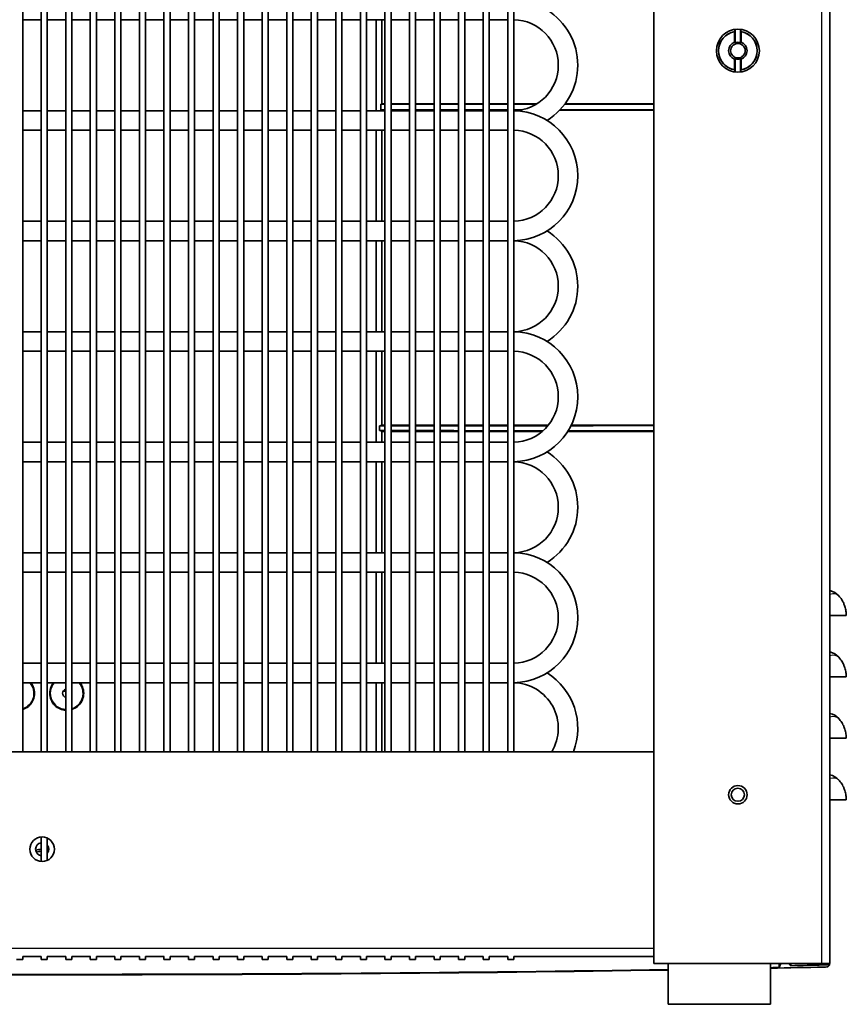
# Model space of a CAD drawing. Header units: millimetres. Extents: x 337 to 2741, y 389 to 1833.
# Tile 20 of 24: x 2539 to 2741, y 1353 to 1594. Entities that reach past the tile are written whole.
import ezdxf

# ---------------------------------------------------------------- set-up
doc = ezdxf.new("R2010")
doc.units = ezdxf.units.MM
doc.header["$LTSCALE"] = 5
doc.layers.add('0_CWD_4', color=7, linetype='Continuous', lineweight=25)
doc.layers.add('0_CWD_Line_035', color=7, linetype='Continuous', lineweight=35)

msp = doc.modelspace()

# ---------------------------------------------------------------- linework, layer by layer
at = {"layer": '0_CWD_4'}
for p, q in [((2734.82, 1363.21), (2734.82, 1811.21)), ((2394.82, 1366.91), (2693.82, 1366.91)), ((2735.21, 1362.82), (2735.21, 1363.21))]:
    msp.add_line(p, q, dxfattribs=at)
msp.add_arc((2544.32, 1386.21), 6.29, 92.1521, 98.2349, dxfattribs=at)
for centre in [(2735.86, 1450.21), (2735.86, 1435.21), (2735.86, 1420.21), (2735.86, 1405.21)]:
    msp.add_ellipse(centre, major_axis=(3.13, 2.8), ratio=0.554688, start_param=0, end_param=0.83079, dxfattribs=at)
at = {"layer": '0_CWD_Line_035'}
for p, q in [((2736.82, 1811.21), (2736.82, 1363.21)), ((2539.58, 1729.21), (2539.58, 1414.91)), ((2544.08, 1729.21), (2544.08, 1414.91)), ((2545.58, 1729.21), (2545.58, 1414.91)), ((2550.08, 1729.21), (2550.08, 1414.91)), ((2551.58, 1729.21), (2551.58, 1414.91)), ((2556.08, 1729.21), (2556.08, 1414.91)), ((2557.58, 1729.21), (2557.58, 1414.91)), ((2562.08, 1729.21), (2562.08, 1414.91)), ((2563.58, 1729.21), (2563.58, 1414.91)), ((2568.08, 1729.21), (2568.08, 1414.91)), ((2569.58, 1729.21), (2569.58, 1414.91)), ((2574.08, 1729.21), (2574.08, 1414.91)), ((2575.58, 1729.21), (2575.58, 1414.91)), ((2580.08, 1729.21), (2580.08, 1414.91)), ((2581.58, 1729.21), (2581.58, 1414.91)), ((2586.08, 1729.21), (2586.08, 1414.91)), ((2587.58, 1729.21), (2587.58, 1414.91)), ((2592.08, 1729.21), (2592.08, 1414.91)), ((2593.58, 1729.21), (2593.58, 1414.91)), ((2598.08, 1729.21), (2598.08, 1414.91)), ((2599.58, 1729.21), (2599.58, 1414.91)), ((2604.08, 1729.21), (2604.08, 1414.91)), ((2605.58, 1729.21), (2605.58, 1414.91)), ((2610.08, 1729.21), (2610.08, 1414.91)), ((2611.58, 1729.21), (2611.58, 1414.91)), ((2616.08, 1729.21), (2616.08, 1414.91)), ((2617.58, 1729.21), (2617.58, 1414.91)), ((2622.08, 1729.21), (2622.08, 1414.91)), ((2623.58, 1729.21), (2623.58, 1414.91)), ((2628.08, 1729.21), (2628.08, 1414.91)), ((2629.58, 1729.21), (2629.58, 1414.91)), ((2634.08, 1729.21), (2634.08, 1414.91)), ((2635.58, 1729.21), (2635.58, 1414.91)), ((2640.08, 1729.21), (2640.08, 1414.91)), ((2641.58, 1729.21), (2641.58, 1414.91)), ((2646.08, 1729.21), (2646.08, 1414.91)), ((2647.58, 1729.21), (2647.58, 1414.91)), ((2652.08, 1729.21), (2652.08, 1414.91)), ((2653.58, 1729.21), (2653.58, 1414.91)), ((2658.08, 1729.21), (2658.08, 1414.91)), ((2659.58, 1729.21), (2659.58, 1414.91)), ((2693.82, 1363.21), (2693.82, 1729.21)), ((2544.08, 1593.79), (2539.58, 1593.79)), ((2550.08, 1593.79), (2545.58, 1593.79)), ((2556.08, 1593.79), (2551.58, 1593.79)), ((2562.08, 1593.79), (2557.58, 1593.79)), ((2568.08, 1593.79), (2563.58, 1593.79)), ((2574.08, 1593.79), (2569.58, 1593.79)), ((2580.08, 1593.79), (2575.58, 1593.79)), ((2586.08, 1593.79), (2581.58, 1593.79)), ((2592.08, 1593.79), (2587.58, 1593.79)), ((2598.08, 1593.79), (2593.58, 1593.79)), ((2604.08, 1593.79), (2599.58, 1593.79)), ((2610.08, 1593.79), (2605.58, 1593.79)), ((2616.08, 1593.79), (2611.58, 1593.79)), ((2622.08, 1593.79), (2617.58, 1593.79)), ((2628.08, 1593.79), (2623.58, 1593.79)), ((2625.9, 1593.79), (2625.9, 1571.55)), ((2627.32, 1573.21), (2627.32, 1593.79)), ((2634.08, 1593.79), (2629.58, 1593.79)), ((2640.08, 1593.79), (2635.58, 1593.79)), ((2646.08, 1593.79), (2641.58, 1593.79)), ((2652.08, 1593.79), (2647.58, 1593.79)), ((2658.08, 1593.79), (2653.58, 1593.79)), ((2713.52, 1588.32), (2713.52, 1590.85)), ((2713.58, 1590.91), (2713.58, 1591.41)), ((2713.7, 1591.43), (2713.7, 1588.19)), ((2714.94, 1588.19), (2714.94, 1591.43)), ((2715.06, 1591.41), (2715.06, 1590.91)), ((2715.12, 1590.85), (2715.12, 1588.32)), ((2713.52, 1581.58), (2713.52, 1584.11)), ((2713.7, 1584.24), (2713.7, 1581)), ((2714.94, 1581), (2714.94, 1584.24)), ((2715.12, 1584.11), (2715.12, 1581.58)), ((2713.58, 1581.02), (2713.58, 1581.52)), ((2715.06, 1581.52), (2715.06, 1581.02)), ((2544.08, 1571.55), (2539.58, 1571.55)), ((2550.08, 1571.55), (2545.58, 1571.55)), ((2556.08, 1571.55), (2551.58, 1571.55)), ((2562.08, 1571.55), (2557.58, 1571.55)), ((2568.08, 1571.55), (2563.58, 1571.55)), ((2574.08, 1571.55), (2569.58, 1571.55)), ((2580.08, 1571.55), (2575.58, 1571.55)), ((2586.08, 1571.55), (2581.58, 1571.55)), ((2592.08, 1571.55), (2587.58, 1571.55)), ((2598.08, 1571.55), (2593.58, 1571.55)), ((2604.08, 1571.55), (2599.58, 1571.55)), ((2610.08, 1571.55), (2605.58, 1571.55)), ((2616.08, 1571.55), (2611.58, 1571.55)), ((2622.08, 1571.55), (2617.58, 1571.55)), ((2628.08, 1571.55), (2623.58, 1571.55)), ((2627.08, 1571.8), (2627.08, 1573.13)), ((2627.32, 1571.55), (2627.32, 1571.71)), ((2634.08, 1571.55), (2629.58, 1571.55)), ((2640.08, 1571.55), (2635.58, 1571.55)), ((2646.08, 1571.55), (2641.58, 1571.55)), ((2652.08, 1571.55), (2647.58, 1571.55)), ((2658.08, 1571.55), (2653.58, 1571.55)), ((2544.08, 1566.79), (2539.58, 1566.79)), ((2550.08, 1566.79), (2545.58, 1566.79)), ((2556.08, 1566.79), (2551.58, 1566.79)), ((2562.08, 1566.79), (2557.58, 1566.79)), ((2568.08, 1566.79), (2563.58, 1566.79)), ((2574.08, 1566.79), (2569.58, 1566.79)), ((2580.08, 1566.79), (2575.58, 1566.79)), ((2586.08, 1566.79), (2581.58, 1566.79)), ((2592.08, 1566.79), (2587.58, 1566.79)), ((2598.08, 1566.79), (2593.58, 1566.79)), ((2604.08, 1566.79), (2599.58, 1566.79)), ((2610.08, 1566.79), (2605.58, 1566.79)), ((2616.08, 1566.79), (2611.58, 1566.79)), ((2622.08, 1566.79), (2617.58, 1566.79)), ((2628.08, 1566.79), (2623.58, 1566.79)), ((2625.9, 1566.79), (2625.9, 1544.55)), ((2627.32, 1544.55), (2627.32, 1566.79)), ((2634.08, 1566.79), (2629.58, 1566.79)), ((2640.08, 1566.79), (2635.58, 1566.79)), ((2646.08, 1566.79), (2641.58, 1566.79)), ((2652.08, 1566.79), (2647.58, 1566.79)), ((2658.08, 1566.79), (2653.58, 1566.79)), ((2544.08, 1544.55), (2539.58, 1544.55)), ((2550.08, 1544.55), (2545.58, 1544.55)), ((2556.08, 1544.55), (2551.58, 1544.55)), ((2562.08, 1544.55), (2557.58, 1544.55)), ((2568.08, 1544.55), (2563.58, 1544.55)), ((2574.08, 1544.55), (2569.58, 1544.55)), ((2580.08, 1544.55), (2575.58, 1544.55)), ((2586.08, 1544.55), (2581.58, 1544.55)), ((2592.08, 1544.55), (2587.58, 1544.55)), ((2598.08, 1544.55), (2593.58, 1544.55)), ((2604.08, 1544.55), (2599.58, 1544.55)), ((2610.08, 1544.55), (2605.58, 1544.55)), ((2616.08, 1544.55), (2611.58, 1544.55)), ((2622.08, 1544.55), (2617.58, 1544.55)), ((2628.08, 1544.55), (2623.58, 1544.55)), ((2634.08, 1544.55), (2629.58, 1544.55)), ((2640.08, 1544.55), (2635.58, 1544.55)), ((2646.08, 1544.55), (2641.58, 1544.55)), ((2652.08, 1544.55), (2647.58, 1544.55)), ((2658.08, 1544.55), (2653.58, 1544.55)), ((2544.08, 1539.79), (2539.58, 1539.79)), ((2550.08, 1539.79), (2545.58, 1539.79)), ((2556.08, 1539.79), (2551.58, 1539.79)), ((2562.08, 1539.79), (2557.58, 1539.79)), ((2568.08, 1539.79), (2563.58, 1539.79)), ((2574.08, 1539.79), (2569.58, 1539.79)), ((2580.08, 1539.79), (2575.58, 1539.79)), ((2586.08, 1539.79), (2581.58, 1539.79)), ((2592.08, 1539.79), (2587.58, 1539.79)), ((2598.08, 1539.79), (2593.58, 1539.79)), ((2604.08, 1539.79), (2599.58, 1539.79)), ((2610.08, 1539.79), (2605.58, 1539.79)), ((2616.08, 1539.79), (2611.58, 1539.79)), ((2622.08, 1539.79), (2617.58, 1539.79)), ((2628.08, 1539.79), (2623.58, 1539.79)), ((2625.9, 1539.79), (2625.9, 1517.55)), ((2627.32, 1517.55), (2627.32, 1539.79)), ((2634.08, 1539.79), (2629.58, 1539.79)), ((2640.08, 1539.79), (2635.58, 1539.79)), ((2646.08, 1539.79), (2641.58, 1539.79)), ((2652.08, 1539.79), (2647.58, 1539.79)), ((2658.08, 1539.79), (2653.58, 1539.79)), ((2544.08, 1517.55), (2539.58, 1517.55)), ((2550.08, 1517.55), (2545.58, 1517.55)), ((2556.08, 1517.55), (2551.58, 1517.55)), ((2562.08, 1517.55), (2557.58, 1517.55)), ((2568.08, 1517.55), (2563.58, 1517.55)), ((2574.08, 1517.55), (2569.58, 1517.55)), ((2580.08, 1517.55), (2575.58, 1517.55)), ((2586.08, 1517.55), (2581.58, 1517.55)), ((2592.08, 1517.55), (2587.58, 1517.55)), ((2598.08, 1517.55), (2593.58, 1517.55)), ((2604.08, 1517.55), (2599.58, 1517.55)), ((2610.08, 1517.55), (2605.58, 1517.55)), ((2616.08, 1517.55), (2611.58, 1517.55)), ((2622.08, 1517.55), (2617.58, 1517.55)), ((2628.08, 1517.55), (2623.58, 1517.55)), ((2634.08, 1517.55), (2629.58, 1517.55)), ((2640.08, 1517.55), (2635.58, 1517.55)), ((2646.08, 1517.55), (2641.58, 1517.55)), ((2652.08, 1517.55), (2647.58, 1517.55)), ((2658.08, 1517.55), (2653.58, 1517.55)), ((2544.08, 1512.79), (2539.58, 1512.79)), ((2550.08, 1512.79), (2545.58, 1512.79)), ((2556.08, 1512.79), (2551.58, 1512.79)), ((2562.08, 1512.79), (2557.58, 1512.79)), ((2568.08, 1512.79), (2563.58, 1512.79)), ((2574.08, 1512.79), (2569.58, 1512.79)), ((2580.08, 1512.79), (2575.58, 1512.79)), ((2586.08, 1512.79), (2581.58, 1512.79)), ((2592.08, 1512.79), (2587.58, 1512.79)), ((2598.08, 1512.79), (2593.58, 1512.79)), ((2604.08, 1512.79), (2599.58, 1512.79)), ((2610.08, 1512.79), (2605.58, 1512.79)), ((2616.08, 1512.79), (2611.58, 1512.79)), ((2622.08, 1512.79), (2617.58, 1512.79)), ((2628.08, 1512.79), (2623.58, 1512.79)), ((2625.9, 1512.79), (2625.9, 1490.55)), ((2627.32, 1494.71), (2627.32, 1512.79)), ((2634.08, 1512.79), (2629.58, 1512.79)), ((2640.08, 1512.79), (2635.58, 1512.79)), ((2646.08, 1512.79), (2641.58, 1512.79)), ((2652.08, 1512.79), (2647.58, 1512.79)), ((2658.08, 1512.79), (2653.58, 1512.79)), ((2626.78, 1493.41), (2626.78, 1494.52)), ((2627.32, 1490.55), (2627.32, 1493.21)), ((2544.08, 1490.55), (2539.58, 1490.55)), ((2550.08, 1490.55), (2545.58, 1490.55)), ((2556.08, 1490.55), (2551.58, 1490.55)), ((2562.08, 1490.55), (2557.58, 1490.55)), ((2568.08, 1490.55), (2563.58, 1490.55)), ((2574.08, 1490.55), (2569.58, 1490.55)), ((2580.08, 1490.55), (2575.58, 1490.55)), ((2586.08, 1490.55), (2581.58, 1490.55)), ((2592.08, 1490.55), (2587.58, 1490.55)), ((2598.08, 1490.55), (2593.58, 1490.55)), ((2604.08, 1490.55), (2599.58, 1490.55)), ((2610.08, 1490.55), (2605.58, 1490.55)), ((2616.08, 1490.55), (2611.58, 1490.55)), ((2622.08, 1490.55), (2617.58, 1490.55)), ((2628.08, 1490.55), (2623.58, 1490.55)), ((2634.08, 1490.55), (2629.58, 1490.55)), ((2640.08, 1490.55), (2635.58, 1490.55)), ((2646.08, 1490.55), (2641.58, 1490.55)), ((2652.08, 1490.55), (2647.58, 1490.55)), ((2658.08, 1490.55), (2653.58, 1490.55)), ((2544.08, 1485.79), (2539.58, 1485.79)), ((2550.08, 1485.79), (2545.58, 1485.79)), ((2556.08, 1485.79), (2551.58, 1485.79)), ((2562.08, 1485.79), (2557.58, 1485.79)), ((2568.08, 1485.79), (2563.58, 1485.79)), ((2574.08, 1485.79), (2569.58, 1485.79)), ((2580.08, 1485.79), (2575.58, 1485.79)), ((2586.08, 1485.79), (2581.58, 1485.79)), ((2592.08, 1485.79), (2587.58, 1485.79)), ((2598.08, 1485.79), (2593.58, 1485.79)), ((2604.08, 1485.79), (2599.58, 1485.79)), ((2610.08, 1485.79), (2605.58, 1485.79)), ((2616.08, 1485.79), (2611.58, 1485.79)), ((2622.08, 1485.79), (2617.58, 1485.79)), ((2628.08, 1485.79), (2623.58, 1485.79)), ((2625.9, 1485.79), (2625.9, 1463.55)), ((2627.32, 1463.55), (2627.32, 1485.79)), ((2634.08, 1485.79), (2629.58, 1485.79)), ((2640.08, 1485.79), (2635.58, 1485.79)), ((2646.08, 1485.79), (2641.58, 1485.79)), ((2652.08, 1485.79), (2647.58, 1485.79)), ((2658.08, 1485.79), (2653.58, 1485.79)), ((2544.08, 1463.55), (2539.58, 1463.55)), ((2550.08, 1463.55), (2545.58, 1463.55)), ((2556.08, 1463.55), (2551.58, 1463.55)), ((2562.08, 1463.55), (2557.58, 1463.55)), ((2568.08, 1463.55), (2563.58, 1463.55)), ((2574.08, 1463.55), (2569.58, 1463.55)), ((2580.08, 1463.55), (2575.58, 1463.55)), ((2586.08, 1463.55), (2581.58, 1463.55)), ((2592.08, 1463.55), (2587.58, 1463.55)), ((2598.08, 1463.55), (2593.58, 1463.55)), ((2604.08, 1463.55), (2599.58, 1463.55)), ((2610.08, 1463.55), (2605.58, 1463.55)), ((2616.08, 1463.55), (2611.58, 1463.55)), ((2622.08, 1463.55), (2617.58, 1463.55)), ((2628.08, 1463.55), (2623.58, 1463.55)), ((2634.08, 1463.55), (2629.58, 1463.55)), ((2640.08, 1463.55), (2635.58, 1463.55)), ((2646.08, 1463.55), (2641.58, 1463.55)), ((2652.08, 1463.55), (2647.58, 1463.55)), ((2658.08, 1463.55), (2653.58, 1463.55)), ((2544.08, 1458.79), (2539.58, 1458.79)), ((2550.08, 1458.79), (2545.58, 1458.79)), ((2556.08, 1458.79), (2551.58, 1458.79)), ((2562.08, 1458.79), (2557.58, 1458.79)), ((2568.08, 1458.79), (2563.58, 1458.79)), ((2574.08, 1458.79), (2569.58, 1458.79)), ((2580.08, 1458.79), (2575.58, 1458.79)), ((2586.08, 1458.79), (2581.58, 1458.79)), ((2592.08, 1458.79), (2587.58, 1458.79)), ((2598.08, 1458.79), (2593.58, 1458.79)), ((2604.08, 1458.79), (2599.58, 1458.79)), ((2610.08, 1458.79), (2605.58, 1458.79)), ((2616.08, 1458.79), (2611.58, 1458.79)), ((2622.08, 1458.79), (2617.58, 1458.79)), ((2628.08, 1458.79), (2623.58, 1458.79)), ((2625.9, 1458.79), (2625.9, 1436.55)), ((2627.32, 1436.55), (2627.32, 1458.79)), ((2634.08, 1458.79), (2629.58, 1458.79)), ((2640.08, 1458.79), (2635.58, 1458.79)), ((2646.08, 1458.79), (2641.58, 1458.79)), ((2652.08, 1458.79), (2647.58, 1458.79)), ((2658.08, 1458.79), (2653.58, 1458.79)), ((2544.08, 1436.55), (2539.58, 1436.55)), ((2550.08, 1436.55), (2545.58, 1436.55)), ((2556.08, 1436.55), (2551.58, 1436.55)), ((2562.08, 1436.55), (2557.58, 1436.55)), ((2568.08, 1436.55), (2563.58, 1436.55)), ((2574.08, 1436.55), (2569.58, 1436.55)), ((2580.08, 1436.55), (2575.58, 1436.55)), ((2586.08, 1436.55), (2581.58, 1436.55)), ((2592.08, 1436.55), (2587.58, 1436.55)), ((2598.08, 1436.55), (2593.58, 1436.55)), ((2604.08, 1436.55), (2599.58, 1436.55)), ((2610.08, 1436.55), (2605.58, 1436.55)), ((2616.08, 1436.55), (2611.58, 1436.55)), ((2622.08, 1436.55), (2617.58, 1436.55)), ((2628.08, 1436.55), (2623.58, 1436.55)), ((2634.08, 1436.55), (2629.58, 1436.55)), ((2640.08, 1436.55), (2635.58, 1436.55)), ((2646.08, 1436.55), (2641.58, 1436.55)), ((2652.08, 1436.55), (2647.58, 1436.55)), ((2658.08, 1436.55), (2653.58, 1436.55)), ((2544.08, 1431.79), (2539.58, 1431.79)), ((2550.08, 1431.79), (2545.58, 1431.79)), ((2556.08, 1431.79), (2551.58, 1431.79)), ((2562.08, 1431.79), (2557.58, 1431.79)), ((2568.08, 1431.79), (2563.58, 1431.79)), ((2574.08, 1431.79), (2569.58, 1431.79)), ((2580.08, 1431.79), (2575.58, 1431.79)), ((2586.08, 1431.79), (2581.58, 1431.79)), ((2592.08, 1431.79), (2587.58, 1431.79)), ((2598.08, 1431.79), (2593.58, 1431.79)), ((2604.08, 1431.79), (2599.58, 1431.79)), ((2610.08, 1431.79), (2605.58, 1431.79)), ((2616.08, 1431.79), (2611.58, 1431.79)), ((2622.08, 1431.79), (2617.58, 1431.79)), ((2628.08, 1431.79), (2623.58, 1431.79)), ((2625.9, 1431.79), (2625.9, 1414.91)), ((2627.32, 1414.91), (2627.32, 1431.79)), ((2634.08, 1431.79), (2629.58, 1431.79)), ((2640.08, 1431.79), (2635.58, 1431.79)), ((2646.08, 1431.79), (2641.58, 1431.79)), ((2652.08, 1431.79), (2647.58, 1431.79)), ((2658.08, 1431.79), (2653.58, 1431.79)), ((2549.45, 1429.71), (2550.08, 1429.71)), ((2693.82, 1414.91), (2394.82, 1414.91)), ((2544.08, 1394.1), (2544.08, 1388.12)), ((2545.58, 1393.83), (2545.58, 1388.39)), ((2539.58, 1364.17), (2538.08, 1364.17)), ((2544.1, 1364.91), (2539.57, 1364.91)), ((2539.58, 1364.91), (2539.58, 1364.17)), ((2544.08, 1364.91), (2544.08, 1364.17)), ((2545.58, 1364.17), (2544.08, 1364.17)), ((2550.1, 1364.91), (2545.57, 1364.91)), ((2545.58, 1364.91), (2545.58, 1364.17)), ((2550.08, 1364.91), (2550.08, 1364.17)), ((2551.58, 1364.17), (2550.08, 1364.17)), ((2556.1, 1364.91), (2551.57, 1364.91)), ((2551.58, 1364.91), (2551.58, 1364.17)), ((2556.08, 1364.91), (2556.08, 1364.17)), ((2557.58, 1364.17), (2556.08, 1364.17)), ((2562.1, 1364.91), (2557.57, 1364.91)), ((2557.58, 1364.91), (2557.58, 1364.17)), ((2562.08, 1364.91), (2562.08, 1364.17)), ((2563.58, 1364.17), (2562.08, 1364.17)), ((2568.1, 1364.91), (2563.57, 1364.91)), ((2563.58, 1364.91), (2563.58, 1364.17)), ((2568.08, 1364.91), (2568.08, 1364.17)), ((2569.58, 1364.17), (2568.08, 1364.17)), ((2574.1, 1364.91), (2569.57, 1364.91)), ((2569.58, 1364.91), (2569.58, 1364.17)), ((2574.08, 1364.91), (2574.08, 1364.17)), ((2575.58, 1364.17), (2574.08, 1364.17)), ((2580.1, 1364.91), (2575.57, 1364.91)), ((2575.58, 1364.91), (2575.58, 1364.17)), ((2580.08, 1364.91), (2580.08, 1364.17)), ((2581.58, 1364.17), (2580.08, 1364.17)), ((2586.1, 1364.91), (2581.57, 1364.91)), ((2581.58, 1364.91), (2581.58, 1364.17)), ((2586.08, 1364.91), (2586.08, 1364.17)), ((2587.58, 1364.17), (2586.08, 1364.17)), ((2592.1, 1364.91), (2587.57, 1364.91)), ((2587.58, 1364.91), (2587.58, 1364.17)), ((2592.08, 1364.91), (2592.08, 1364.17)), ((2593.58, 1364.17), (2592.08, 1364.17)), ((2598.1, 1364.91), (2593.57, 1364.91)), ((2593.58, 1364.91), (2593.58, 1364.17)), ((2598.08, 1364.91), (2598.08, 1364.17)), ((2599.58, 1364.17), (2598.08, 1364.17)), ((2604.1, 1364.91), (2599.57, 1364.91)), ((2599.58, 1364.91), (2599.58, 1364.17)), ((2604.08, 1364.91), (2604.08, 1364.17)), ((2605.58, 1364.17), (2604.08, 1364.17)), ((2610.1, 1364.91), (2605.57, 1364.91)), ((2605.58, 1364.91), (2605.58, 1364.17)), ((2610.08, 1364.91), (2610.08, 1364.17)), ((2611.58, 1364.17), (2610.08, 1364.17)), ((2616.1, 1364.91), (2611.57, 1364.91)), ((2611.58, 1364.91), (2611.58, 1364.17)), ((2616.08, 1364.91), (2616.08, 1364.17)), ((2617.58, 1364.17), (2616.08, 1364.17)), ((2622.1, 1364.91), (2617.57, 1364.91)), ((2617.58, 1364.91), (2617.58, 1364.17)), ((2622.08, 1364.91), (2622.08, 1364.17)), ((2623.58, 1364.17), (2622.08, 1364.17)), ((2628.1, 1364.91), (2623.57, 1364.91)), ((2623.58, 1364.91), (2623.58, 1364.17)), ((2628.08, 1364.91), (2628.08, 1364.17)), ((2629.58, 1364.17), (2628.08, 1364.17)), ((2634.1, 1364.91), (2629.57, 1364.91)), ((2629.58, 1364.91), (2629.58, 1364.17)), ((2634.08, 1364.91), (2634.08, 1364.17)), ((2635.58, 1364.17), (2634.08, 1364.17)), ((2640.1, 1364.91), (2635.57, 1364.91)), ((2635.58, 1364.91), (2635.58, 1364.17)), ((2640.08, 1364.91), (2640.08, 1364.17)), ((2641.58, 1364.17), (2640.08, 1364.17)), ((2646.1, 1364.91), (2641.57, 1364.91)), ((2641.58, 1364.91), (2641.58, 1364.17)), ((2646.08, 1364.91), (2646.08, 1364.17)), ((2647.58, 1364.17), (2646.08, 1364.17)), ((2652.1, 1364.91), (2647.57, 1364.91)), ((2647.58, 1364.91), (2647.58, 1364.17)), ((2652.08, 1364.91), (2652.08, 1364.17)), ((2653.58, 1364.17), (2652.08, 1364.17)), ((2658.1, 1364.91), (2653.57, 1364.91)), ((2653.58, 1364.91), (2653.58, 1364.17)), ((2658.08, 1364.91), (2658.08, 1364.17)), ((2659.58, 1364.17), (2658.08, 1364.17)), ((2693.82, 1364.91), (2659.57, 1364.91)), ((2659.58, 1364.91), (2659.58, 1364.17)), ((2693.82, 1363.21), (2734.82, 1363.21)), ((2697.32, 1363.21), (2697.32, 1353.21)), ((2722.32, 1363.21), (2722.32, 1353.21)), ((2724.44, 1362.2), (2724.82, 1363.21)), ((2724.44, 1363.21), (2724.44, 1362.2)), ((2727.25, 1362.65), (2726.82, 1363.21)), ((2727.25, 1362.65), (2727.25, 1363.21)), ((2736.82, 1363.21), (2734.82, 1363.21)), ((2736.75, 1362.79), (2736.33, 1362.37)), ((2736.75, 1362.79), (2736.75, 1363.21)), ((2722.32, 1353.21), (2697.32, 1353.21))]:
    msp.add_line(p, q, dxfattribs=at)
for centre, radius in [((2714.32, 1586.21), 5.25), ((2714.32, 1404.41), 2.25), ((2714.32, 1404.41), 1.6), ((2544.32, 1391.11), 3)]:
    msp.add_circle(centre, radius, dxfattribs=at)
for centre, radius, start, end in [((2659.33, 1582.67), 15.88, 301.7746, 58.2254), ((2659.33, 1582.67), 11.12, 271.2882, 88.7118), ((2714.32, 1586.21), 4.75, 98.9493, 261.0507), ((2714.32, 1586.21), 4.71, 99.7868, 260.2132), ((2714.32, 1586.21), 4.75, 278.9493, 81.0507), ((2714.32, 1586.21), 4.71, 279.7868, 80.2132), ((2714.32, 1586.21), 2.25, 110.8275, 249.1725), ((2714.32, 1586.21), 2.07, 72.6379, 107.3621), ((2714.32, 1586.21), 2.25, 290.8275, 69.1725), ((2714.32, 1586.21), 2.07, 252.6379, 287.3621), ((2659.33, 1555.67), 15.88, 270.902, 89.098), ((2659.33, 1555.67), 11.12, 271.2882, 88.7118), ((2659.33, 1528.67), 15.88, 301.7746, 58.2254), ((2659.33, 1528.67), 11.12, 271.2882, 88.7118), ((2659.33, 1501.67), 15.88, 270.902, 89.098), ((2659.33, 1501.67), 11.12, 271.2882, 88.7118), ((2659.33, 1474.67), 15.88, 301.7746, 58.2254), ((2659.33, 1474.67), 11.12, 271.2882, 88.7118), ((2659.33, 1447.67), 15.88, 270.902, 89.098), ((2659.33, 1447.67), 11.12, 271.2882, 88.7118), ((2735.86, 1450.21), 4.2, 41.8103, 76.7319), ((2735.86, 1435.21), 4.2, 41.8103, 76.7319), ((2659.33, 1420.67), 15.88, 338.7519, 58.2254), ((2538.32, 1429.21), 4, 288.4197, 40.0725), ((2550.32, 1429.21), 4, 139.9275, 266.6161), ((2550.32, 1429.21), 4, 288.4197, 40.0725), ((2659.33, 1420.67), 11.12, 328.8327, 88.7118), ((2550.32, 1429.21), 1, 103.6565, 256.3435), ((2735.86, 1420.21), 4.2, 41.8103, 76.7319), ((2735.86, 1405.21), 4.2, 41.8103, 76.7319), ((2544.32, 1391.11), 1.6, 98.4857, 261.5143), ((2544.32, 1386.21), 4.89, 92.7662, 108.8078), ((2544.32, 1386.21), 4.4, 93.0759, 108.8392), ((2544.32, 1391.11), 1.6, 322.1796, 37.8204), ((2544.32, 1386.21), 4.89, 71.1922, 75.0279), ((2544.32, 1386.21), 3.4, 93.9819, 97.8217), ((2544.32, 1386.21), 4.4, 71.1608, 73.3066)]:
    msp.add_arc(centre, radius, start, end, dxfattribs=at)
for centre, major_axis, ratio, start_param, end_param in [((2566.35, 24233.4), (17290.7, 20689.72), 0.706252, 4.013436, 4.013447), ((2566.35, -21088.61), (-17290.8, 20689.84), 0.706252, 5.411331, 5.411342), ((2561.6, 25131.36), (18036.36, 21581.94), 0.706252, 4.013514, 4.013537), ((2561.6, -22143.42), (18036.35, -21581.93), 0.706252, 2.269648, 2.269671), ((2544.32, 1373.14), (-361.38, 0), 0.034921, 1.13362, 2.007973), ((2544.32, 1373.14), (-364.37, 0), 0.034921, 2.081175, 2.122742), ((2544.32, 1373.14), (-361.38, 0), 0.034921, 2.085829, 2.092588), ((2544.26, 1373.14), (351.84, 0), 0.034901, 5.259343, 5.286073), ((2735.75, 1362.79), (1, 0), 0.034921, 6.248237, 8.427413), ((2734.33, 1362.37), (2, 0), 0.034921, 5.264334, 6.248279), ((2544.32, 1373.14), (-364.37, 0), 0.034921, 1.137464, 2.004128)]:
    msp.add_ellipse(centre, major_axis=major_axis, ratio=ratio, start_param=start_param, end_param=end_param, dxfattribs=at)
for points, degree in [([(2713.52, 1590.85), (2713.54, 1590.87), (2713.56, 1590.89), (2713.58, 1590.91)], 3), ([(2715.06, 1590.91), (2715.08, 1590.89), (2715.1, 1590.87), (2715.12, 1590.85)], 3), ([(2713.52, 1588.32), (2713.62, 1588.25), (2713.7, 1588.19)], 2), ([(2714.94, 1588.19), (2715.03, 1588.25), (2715.12, 1588.32)], 2), ([(2713.7, 1584.24), (2713.62, 1584.18), (2713.52, 1584.11)], 2), ([(2715.12, 1584.11), (2715.03, 1584.18), (2714.94, 1584.24)], 2), ([(2713.58, 1581.52), (2713.56, 1581.54), (2713.54, 1581.56), (2713.52, 1581.58)], 3), ([(2715.12, 1581.58), (2715.1, 1581.56), (2715.08, 1581.54), (2715.06, 1581.52)], 3), ([(2627.08, 1573.13), (2627.42, 1573.13), (2627.75, 1573.13), (2628.08, 1573.13)], 3), ([(2627.08, 1571.8), (2627.42, 1571.8), (2627.75, 1571.8), (2628.08, 1571.8)], 3), ([(2627.32, 1573.21), (2627.58, 1573.21), (2627.83, 1573.21), (2628.08, 1573.21)], 3), ([(2628.08, 1571.71), (2627.83, 1571.71), (2627.58, 1571.71), (2627.32, 1571.71)], 3), ([(2629.58, 1573.21), (2631.09, 1573.21), (2632.59, 1573.21), (2634.08, 1573.21)], 3), ([(2634.08, 1571.71), (2632.59, 1571.71), (2631.09, 1571.71), (2629.58, 1571.71)], 3), ([(2635.58, 1573.21), (2637.09, 1573.21), (2638.59, 1573.21), (2640.08, 1573.21)], 3), ([(2635.58, 1573.14), (2637.09, 1573.14), (2638.59, 1573.14), (2640.08, 1573.14)], 3), ([(2635.58, 1571.79), (2637.09, 1571.79), (2638.59, 1571.79), (2640.08, 1571.79)], 3), ([(2640.08, 1571.71), (2638.59, 1571.71), (2637.09, 1571.71), (2635.58, 1571.71)], 3), ([(2641.58, 1573.21), (2643.09, 1573.21), (2644.59, 1573.21), (2646.08, 1573.21)], 3), ([(2641.58, 1573.14), (2643.09, 1573.14), (2644.59, 1573.14), (2646.08, 1573.14)], 3), ([(2641.58, 1571.79), (2643.09, 1571.79), (2644.59, 1571.79), (2646.08, 1571.79)], 3), ([(2646.08, 1571.72), (2644.59, 1571.72), (2643.09, 1571.71), (2641.58, 1571.71)], 3), ([(2647.58, 1573.14), (2649.09, 1573.14), (2650.59, 1573.14), (2652.08, 1573.14)], 3), ([(2647.58, 1571.78), (2649.09, 1571.78), (2650.59, 1571.78), (2652.08, 1571.78)], 3), ([(2653.58, 1573.21), (2655.09, 1573.21), (2656.59, 1573.21), (2658.08, 1573.21)], 3), ([(2658.08, 1571.72), (2656.59, 1571.72), (2655.09, 1571.72), (2653.58, 1571.72)], 3), ([(2659.58, 1573.21), (2661.46, 1573.21), (2663.32, 1573.21), (2665.18, 1573.21)], 3), ([(2659.58, 1573.15), (2661.42, 1573.15), (2663.25, 1573.15), (2665.08, 1573.15)], 3), ([(2659.58, 1571.78), (2660.25, 1571.78), (2660.92, 1571.78), (2661.59, 1571.78)], 3), ([(2661.26, 1571.72), (2660.7, 1571.72), (2660.14, 1571.72), (2659.58, 1571.72)], 3), ([(2626.78, 1494.52), (2627.21, 1494.52), (2627.65, 1494.52), (2628.08, 1494.52)], 3), ([(2628.08, 1494.71), (2627.83, 1494.71), (2627.58, 1494.71), (2627.32, 1494.71)], 3), ([(2634.08, 1494.71), (2632.59, 1494.71), (2631.09, 1494.71), (2629.58, 1494.71)], 3), ([(2629.58, 1494.53), (2631.08, 1494.53), (2632.58, 1494.53), (2634.08, 1494.53)], 3), ([(2640.08, 1494.71), (2638.59, 1494.71), (2637.09, 1494.71), (2635.58, 1494.71)], 3), ([(2635.58, 1494.54), (2637.08, 1494.54), (2638.58, 1494.54), (2640.08, 1494.54)], 3), ([(2646.08, 1494.71), (2644.59, 1494.71), (2643.09, 1494.71), (2641.58, 1494.71)], 3), ([(2641.58, 1494.54), (2643.08, 1494.55), (2644.58, 1494.55), (2646.08, 1494.55)], 3), ([(2647.58, 1494.55), (2649.08, 1494.56), (2650.59, 1494.56), (2652.08, 1494.56)], 3), ([(2658.08, 1494.71), (2656.59, 1494.71), (2655.09, 1494.71), (2653.58, 1494.71)], 3), ([(2653.58, 1494.56), (2655.09, 1494.57), (2656.59, 1494.57), (2658.08, 1494.57)], 3), ([(2668.01, 1494.71), (2665.21, 1494.71), (2662.4, 1494.71), (2659.58, 1494.71)], 3), ([(2659.58, 1494.57), (2662.36, 1494.58), (2665.14, 1494.58), (2667.9, 1494.58)], 3), ([(2626.78, 1493.41), (2627.21, 1493.4), (2627.65, 1493.4), (2628.08, 1493.4)], 3), ([(2627.32, 1493.21), (2627.58, 1493.21), (2627.83, 1493.21), (2628.08, 1493.21)], 3), ([(2629.58, 1493.4), (2631.08, 1493.4), (2632.58, 1493.4), (2634.08, 1493.39)], 3), ([(2629.58, 1493.21), (2631.09, 1493.21), (2632.59, 1493.21), (2634.08, 1493.21)], 3), ([(2635.58, 1493.39), (2637.08, 1493.39), (2638.58, 1493.39), (2640.08, 1493.38)], 3), ([(2635.58, 1493.21), (2637.09, 1493.21), (2638.59, 1493.21), (2640.08, 1493.21)], 3), ([(2641.58, 1493.38), (2643.08, 1493.38), (2644.58, 1493.38), (2646.08, 1493.37)], 3), ([(2641.58, 1493.21), (2643.09, 1493.21), (2644.59, 1493.21), (2646.08, 1493.21)], 3), ([(2647.58, 1493.37), (2649.08, 1493.37), (2650.59, 1493.37), (2652.08, 1493.37)], 3), ([(2653.58, 1493.36), (2655.09, 1493.36), (2656.59, 1493.36), (2658.08, 1493.36)], 3), ([(2653.58, 1493.21), (2655.09, 1493.21), (2656.59, 1493.21), (2658.08, 1493.21)], 3), ([(2659.58, 1493.35), (2661.96, 1493.35), (2664.34, 1493.35), (2666.71, 1493.35)], 3), ([(2659.58, 1493.21), (2661.92, 1493.21), (2664.24, 1493.21), (2666.56, 1493.21)], 3)]:
    msp.add_open_spline(points, degree=degree, dxfattribs=at)
for points, knots in [([(2716.1, 1586.21), (2716.1, 1585.99), (2716.06, 1585.76), (2715.88, 1585.33), (2715.75, 1585.14), (2715.44, 1584.82), (2715.23, 1584.67), (2714.79, 1584.49), (2714.55, 1584.44), (2714.1, 1584.45), (2713.86, 1584.49), (2713.41, 1584.68), (2713.21, 1584.83), (2712.91, 1585.15), (2712.78, 1585.34), (2712.61, 1585.76), (2712.56, 1585.99), (2712.56, 1586.43), (2712.61, 1586.66), (2712.78, 1587.09), (2712.91, 1587.28), (2713.21, 1587.6), (2713.41, 1587.74), (2713.86, 1587.93), (2714.1, 1587.98), (2714.55, 1587.98), (2714.79, 1587.94), (2715.23, 1587.75), (2715.44, 1587.61), (2715.75, 1587.29), (2715.88, 1587.1), (2716.06, 1586.67), (2716.1, 1586.44), (2716.1, 1586.21)], [-1.137287, -1.137287, -1.137287, -1.137287, -1.070667, -1.070667, -1.004047, -1.004047, -0.927756, -0.927756, -0.851465, -0.851465, -0.775801, -0.775801, -0.700137, -0.700137, -0.63439, -0.63439, -0.568643, -0.568643, -0.502896, -0.502896, -0.43715, -0.43715, -0.361486, -0.361486, -0.285822, -0.285822, -0.209531, -0.209531, -0.133239, -0.133239, -0.06662, -0.06662, 0, 0, 0, 0]), ([(2629.58, 1573.13), (2630.99, 1573.13), (2632.4, 1573.13), (2633.9, 1573.13), (2633.99, 1573.13), (2634.08, 1573.13)], [42.1833255, 42.1833255, 42.1833255, 42.1833255, 42.5940198, 42.5940198, 42.6206614, 42.6206614, 42.6206614, 42.6206614]), ([(2629.58, 1571.79), (2630.99, 1571.79), (2632.4, 1571.79), (2633.9, 1571.79), (2633.99, 1571.79), (2634.08, 1571.79)], [117.9104706, 117.9104706, 117.9104706, 117.9104706, 118.3211627, 118.3211627, 118.3478065, 118.3478065, 118.3478065, 118.3478065]), ([(2647.58, 1573.21), (2647.92, 1573.21), (2648.26, 1573.21), (2649.76, 1573.21), (2650.92, 1573.21), (2652.08, 1573.21)], [-153.2516257, -153.2516257, -153.2516257, -153.2516257, -153.1521616, -153.1521616, -152.8074386, -152.8074386, -152.8074386, -152.8074386]), ([(2652.08, 1571.72), (2650.92, 1571.72), (2649.76, 1571.72), (2648.26, 1571.72), (2647.92, 1571.72), (2647.58, 1571.72)], [-173.9156571, -173.9156571, -173.9156571, -173.9156571, -173.5709728, -173.5709728, -173.4714698, -173.4714698, -173.4714698, -173.4714698]), ([(2653.58, 1573.14), (2655.06, 1573.14), (2656.54, 1573.15), (2658.04, 1573.15), (2658.06, 1573.15), (2658.08, 1573.15)], [44.5243374, 44.5243374, 44.5243374, 44.5243374, 44.960318, 44.960318, 44.9672321, 44.9672321, 44.9672321, 44.9672321]), ([(2653.58, 1571.78), (2655.06, 1571.78), (2656.54, 1571.78), (2658.04, 1571.78), (2658.06, 1571.78), (2658.08, 1571.78)], [120.2514824, 120.2514824, 120.2514824, 120.2514824, 120.6874597, 120.6874597, 120.6943771, 120.6943771, 120.6943771, 120.6943771]), ([(2693.82, 1571.71), (2690.11, 1571.71), (2686.36, 1571.71), (2678.7, 1571.71), (2674.78, 1571.72), (2670.83, 1571.72)], [-178.126884, -178.126884, -178.126884, -178.126884, -176.974118, -176.974118, -175.783976, -175.783976, -175.783976, -175.783976]), ([(2670.89, 1571.78), (2674.51, 1571.78), (2678.1, 1571.78), (2685.76, 1571.78), (2689.82, 1571.78), (2693.82, 1571.78)], [121.966657, 121.966657, 121.966657, 121.966657, 123.053757, 123.053757, 124.308287, 124.308287, 124.308287, 124.308287]), ([(2672.05, 1573.15), (2675.27, 1573.15), (2678.48, 1573.15), (2685.76, 1573.15), (2689.82, 1573.15), (2693.82, 1573.15)], [46.355243, 46.355243, 46.355243, 46.355243, 47.326616, 47.326616, 48.581143, 48.581143, 48.581143, 48.581143]), ([(2672.09, 1573.21), (2675.61, 1573.21), (2679.11, 1573.21), (2686.36, 1573.21), (2690.11, 1573.21), (2693.82, 1573.21)], [-150.812487, -150.812487, -150.812487, -150.812487, -149.749031, -149.749031, -148.596213, -148.596213, -148.596213, -148.596213]), ([(2652.08, 1494.71), (2650.92, 1494.71), (2649.76, 1494.71), (2648.26, 1494.71), (2647.92, 1494.71), (2647.58, 1494.71)], [43.8967379, 43.8967379, 43.8967379, 43.8967379, 44.2414594, 44.2414594, 44.340925, 44.340925, 44.340925, 44.340925]), ([(2673.55, 1494.59), (2674.64, 1494.59), (2675.73, 1494.59), (2682.55, 1494.6), (2688.22, 1494.61), (2693.82, 1494.61)], [-31.084908, -31.084908, -31.084908, -31.084908, -30.762443, -30.762443, -29.069394, -29.069394, -29.069394, -29.069394]), ([(2693.82, 1494.71), (2690.11, 1494.71), (2686.36, 1494.71), (2679.61, 1494.71), (2676.62, 1494.71), (2673.61, 1494.71)], [39.685512, 39.685512, 39.685512, 39.685512, 40.838328, 40.838328, 41.748735, 41.748735, 41.748735, 41.748735]), ([(2647.58, 1493.21), (2647.92, 1493.21), (2648.26, 1493.21), (2649.76, 1493.21), (2650.92, 1493.21), (2652.08, 1493.21)], [-153.2512786, -153.2512786, -153.2512786, -153.2512786, -153.1517793, -153.1517793, -152.8070914, -152.8070914, -152.8070914, -152.8070914]), ([(2672.78, 1493.21), (2676.07, 1493.21), (2679.34, 1493.21), (2686.36, 1493.21), (2690.11, 1493.21), (2693.82, 1493.21)], [-150.743122, -150.743122, -150.743122, -150.743122, -149.748636, -149.748636, -148.595865, -148.595865, -148.595865, -148.595865]), ([(2672.85, 1493.34), (2674.18, 1493.34), (2675.5, 1493.33), (2682.55, 1493.33), (2688.22, 1493.32), (2693.82, 1493.31)], [44.569535, 44.569535, 44.569535, 44.569535, 44.960413, 44.960413, 46.653462, 46.653462, 46.653462, 46.653462]), ([(2740.82, 1448.21), (2740.82, 1448.57), (2740.79, 1448.92), (2740.74, 1449.27), (2740.68, 1449.66), (2740.59, 1450.05), (2740.47, 1450.42), (2740.43, 1450.56), (2740.38, 1450.69), (2740.33, 1450.83), (2740.23, 1451.07), (2740.13, 1451.31), (2740.01, 1451.53), (2739.82, 1451.9), (2739.59, 1452.25), (2739.35, 1452.58), (2739.23, 1452.73), (2739.11, 1452.87), (2738.99, 1453.01)], [0, 0, 0, 0, 0.197206, 0.197206, 0.197206, 0.417981, 0.417981, 0.417981, 0.5, 0.5, 0.5, 0.647961, 0.647961, 0.647961, 0.88808, 0.88808, 0.88808, 1, 1, 1, 1]), ([(2736.82, 1448.21), (2737.35, 1448.21), (2737.87, 1448.21), (2738.84, 1448.21), (2739.29, 1448.21), (2740.03, 1448.21), (2740.33, 1448.21), (2740.72, 1448.21), (2740.82, 1448.21), (2740.82, 1448.21)], [0.0000013, 0.0000013, 0.0000013, 0.0000013, 0.1587919, 0.1587919, 0.320826, 0.320826, 0.4828601, 0.4828601, 0.6416507, 0.6416507, 0.6416507, 0.6416507]), ([(2740.82, 1433.21), (2740.82, 1433.57), (2740.79, 1433.92), (2740.74, 1434.27), (2740.68, 1434.66), (2740.59, 1435.05), (2740.47, 1435.42), (2740.43, 1435.56), (2740.38, 1435.69), (2740.33, 1435.83), (2740.23, 1436.07), (2740.13, 1436.31), (2740.01, 1436.53), (2739.82, 1436.9), (2739.59, 1437.25), (2739.35, 1437.58), (2739.23, 1437.73), (2739.11, 1437.87), (2738.99, 1438.01)], [0, 0, 0, 0, 0.197206, 0.197206, 0.197206, 0.417981, 0.417981, 0.417981, 0.5, 0.5, 0.5, 0.647961, 0.647961, 0.647961, 0.88808, 0.88808, 0.88808, 1, 1, 1, 1]), ([(2539.58, 1425.26), (2539.69, 1425.3), (2539.8, 1425.34), (2540.42, 1425.59), (2540.89, 1425.91), (2541.62, 1426.65), (2541.94, 1427.12), (2542.36, 1428.14), (2542.47, 1428.69), (2542.47, 1429.21), (2542.47, 1429.73), (2542.36, 1430.29), (2542, 1431.16), (2541.8, 1431.49), (2541.57, 1431.79)], [2.001624, 2.001624, 2.001624, 2.001624, 2.0340767, 2.0340767, 2.1904619, 2.1904619, 2.3466498, 2.3466498, 2.5028376, 2.5028376, 2.5028376, 2.6590255, 2.6590255, 2.7682198, 2.7682198, 2.7682198, 2.7682198]), ([(2547.07, 1431.79), (2546.84, 1431.49), (2546.64, 1431.16), (2546.28, 1430.29), (2546.17, 1429.73), (2546.17, 1429.21)], [3.4888743, 3.4888743, 3.4888743, 3.4888743, 3.5980686, 3.5980686, 3.7542564, 3.7542564, 3.7542564, 3.7542564]), ([(2551.58, 1425.26), (2551.69, 1425.3), (2551.8, 1425.34), (2552.42, 1425.59), (2552.89, 1425.91), (2553.63, 1426.65), (2553.95, 1427.11), (2554.37, 1428.14), (2554.47, 1428.69), (2554.47, 1429.21), (2554.47, 1429.73), (2554.37, 1430.29), (2554.01, 1431.16), (2553.81, 1431.49), (2553.58, 1431.79)], [2.0005536, 2.0005536, 2.0005536, 2.0005536, 2.0332888, 2.0332888, 2.1900126, 2.1900126, 2.3464251, 2.3464251, 2.5028376, 2.5028376, 2.5028376, 2.6592501, 2.6592501, 2.7683872, 2.7683872, 2.7683872, 2.7683872]), ([(2736.82, 1433.21), (2737.35, 1433.21), (2737.87, 1433.21), (2738.84, 1433.21), (2739.29, 1433.21), (2740.03, 1433.21), (2740.33, 1433.21), (2740.72, 1433.21), (2740.82, 1433.21), (2740.82, 1433.21)], [0.0000013, 0.0000013, 0.0000013, 0.0000013, 0.1587919, 0.1587919, 0.320826, 0.320826, 0.4828601, 0.4828601, 0.6416507, 0.6416507, 0.6416507, 0.6416507]), ([(2546.17, 1429.21), (2546.17, 1428.69), (2546.28, 1428.14), (2546.7, 1427.12), (2547.02, 1426.65), (2547.76, 1425.91), (2548.22, 1425.59), (2549.17, 1425.2), (2549.63, 1425.1), (2550.08, 1425.07)], [1.2514188, 1.2514188, 1.2514188, 1.2514188, 1.4076067, 1.4076067, 1.5637945, 1.5637945, 1.7201797, 1.7201797, 1.8531295, 1.8531295, 1.8531295, 1.8531295]), ([(2740.82, 1418.21), (2740.82, 1418.57), (2740.79, 1418.92), (2740.74, 1419.27), (2740.68, 1419.66), (2740.59, 1420.05), (2740.47, 1420.42), (2740.43, 1420.56), (2740.38, 1420.69), (2740.33, 1420.83), (2740.23, 1421.07), (2740.13, 1421.31), (2740.01, 1421.53), (2739.82, 1421.9), (2739.59, 1422.25), (2739.35, 1422.58), (2739.23, 1422.73), (2739.11, 1422.87), (2738.99, 1423.01)], [0, 0, 0, 0, 0.197206, 0.197206, 0.197206, 0.417981, 0.417981, 0.417981, 0.5, 0.5, 0.5, 0.647961, 0.647961, 0.647961, 0.88808, 0.88808, 0.88808, 1, 1, 1, 1]), ([(2736.82, 1418.21), (2737.35, 1418.21), (2737.87, 1418.21), (2738.84, 1418.21), (2739.29, 1418.21), (2740.03, 1418.21), (2740.33, 1418.21), (2740.72, 1418.21), (2740.82, 1418.21), (2740.82, 1418.21)], [0.0000013, 0.0000013, 0.0000013, 0.0000013, 0.1587919, 0.1587919, 0.320826, 0.320826, 0.4828601, 0.4828601, 0.6416507, 0.6416507, 0.6416507, 0.6416507]), ([(2740.82, 1403.21), (2740.82, 1403.57), (2740.79, 1403.92), (2740.74, 1404.27), (2740.68, 1404.66), (2740.59, 1405.05), (2740.47, 1405.42), (2740.43, 1405.56), (2740.38, 1405.69), (2740.33, 1405.83), (2740.23, 1406.07), (2740.13, 1406.31), (2740.01, 1406.53), (2739.82, 1406.9), (2739.59, 1407.25), (2739.35, 1407.58), (2739.23, 1407.73), (2739.11, 1407.87), (2738.99, 1408.01)], [0, 0, 0, 0, 0.197206, 0.197206, 0.197206, 0.417981, 0.417981, 0.417981, 0.5, 0.5, 0.5, 0.647961, 0.647961, 0.647961, 0.88808, 0.88808, 0.88808, 1, 1, 1, 1]), ([(2736.82, 1403.21), (2737.35, 1403.21), (2737.87, 1403.21), (2738.84, 1403.21), (2739.29, 1403.21), (2740.03, 1403.21), (2740.33, 1403.21), (2740.72, 1403.21), (2740.82, 1403.21), (2740.82, 1403.21)], [0.0000013, 0.0000013, 0.0000013, 0.0000013, 0.1587919, 0.1587919, 0.320826, 0.320826, 0.4828601, 0.4828601, 0.6416507, 0.6416507, 0.6416507, 0.6416507])]:
    msp.add_open_spline(points, degree=3, knots=knots, dxfattribs=at)

doc.saveas('drawing.dxf')
